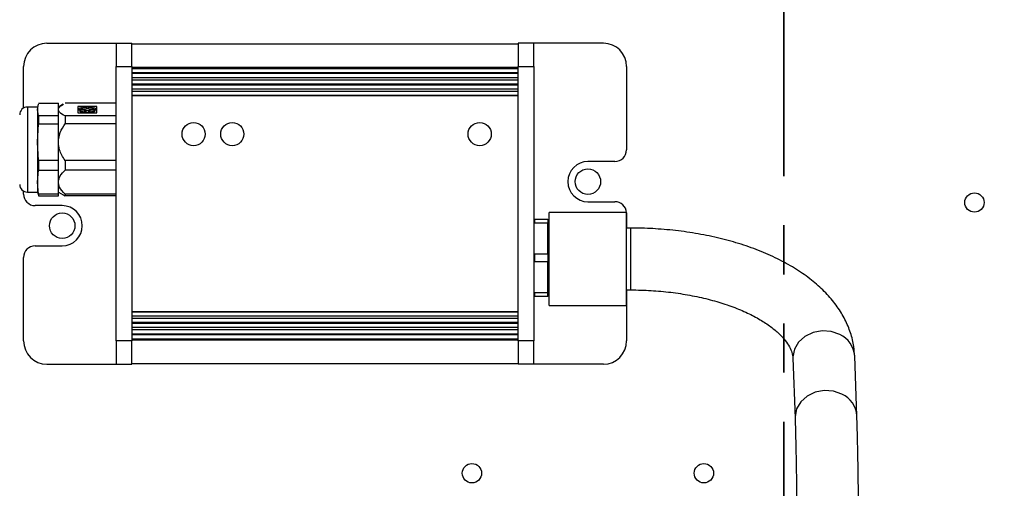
# Model space of a CAD drawing. Header units: millimetres. Extents: x 0 to 420, y 0 to 297.
# Tile 131 of 145: x 191 to 216, y 203 to 215. Entities that reach past the tile are written whole.
import ezdxf

# ---------------------------------------------------------------- set-up
doc = ezdxf.new("R2010")
doc.units = ezdxf.units.MM
doc.linetypes.add('PHANTOM', pattern=[12.7, 6.35, -1.27, 1.27, -1.27, 1.27, -1.27])
doc.styles.add('SLDTEXTSTYLE0', font='TXT', dxfattribs={"width": 0.75})
doc.dimstyles.new('SLDDIMSTYLE0', dxfattribs={"dimtxt": 3.5, "dimasz": 3.302, "dimexe": 0, "dimexo": 0.0625, "dimgap": 0.875, "dimtad": 1, "dimlfac": 5, "dimrnd": 1e-09, "dimzin": 12, "dimdsep": 46, "dimtxsty": 'SLDTEXTSTYLE0', "dimsah": 1, "dimcen": 0.09, "dimadec": 0, "dimazin": 3, "dimtfac": 1, "dimtofl": 0, "dimtmove": 0, "dimatfit": 3, "dimfxl": 1, "dimfrac": 2, "dimtolj": 1, "dimtzin": 12, "dimarcsym": 0})

# ---------------------------------------------------------------- blocks, each defined once
blk = doc.blocks.new('_D_2')
at = {"color": 7, "linetype": 'Continuous', "lineweight": 18}
for p, q in [((185.436, 191.755), (185.436, 250.846)), ((235.436, 223.755), (235.436, 250.846)), ((235.436, 249.846), (185.436, 249.846))]:
    blk.add_line(p, q, dxfattribs=at)
for points in [[(185.436, 249.846), (188.738, 249.338), (188.738, 250.354)], [(235.436, 249.846), (232.134, 250.354), (232.134, 249.338)]]:
    blk.add_solid(points, dxfattribs=at)
at = {"color": 7, "linetype": 'Continuous', "lineweight": 18, "insert": (206.557, 254.358), "char_height": 3.5, "attachment_point": 1, "style": 'SLDTEXTSTYLE0'}
blk.add_mtext('250', dxfattribs=at)
blk = doc.blocks.new('_D_5')
at = {"color": 7, "linetype": 'Continuous', "lineweight": 18}
for p, q in [((186.436, 221.355), (271.003, 221.355)), ((270.003, 160.155), (270.003, 221.355)), ((186.436, 160.155), (271.003, 160.155))]:
    blk.add_line(p, q, dxfattribs=at)
for points in [[(270.003, 221.355), (269.495, 218.053), (270.511, 218.053)], [(270.003, 160.155), (270.511, 163.457), (269.495, 163.457)]]:
    blk.add_solid(points, dxfattribs=at)
at = {"color": 7, "linetype": 'Continuous', "lineweight": 18, "insert": (265.491, 186.876), "char_height": 3.5, "attachment_point": 1, "rotation": 90, "style": 'SLDTEXTSTYLE0'}
blk.add_mtext('306', dxfattribs=at)

msp = doc.modelspace()

# ---------------------------------------------------------------- linework, layer by layer
at = {"color": 7, "linetype": 'PHANTOM', "lineweight": 35}
msp.add_line((210.5017, 243.1863), (210.5017, 142.4764), dxfattribs=at)
at = {"color": 7, "linetype": 'Continuous', "lineweight": 25}
for p, q in [((191.436, 214.8753), (193.236, 214.8753)), ((193.236, 214.8753), (193.636, 214.8753)), ((193.236, 214.8753), (193.236, 214.2753)), ((193.636, 214.2753), (193.636, 214.8753)), ((193.636, 214.8553), (203.636, 214.8553)), ((204.036, 214.8753), (203.636, 214.8753)), ((203.636, 214.8753), (203.636, 214.2753)), ((204.036, 214.2753), (204.036, 214.8753)), ((205.836, 214.8753), (204.036, 214.8753)), ((190.836, 213.1985), (190.836, 214.2753)), ((193.236, 207.1753), (193.236, 214.2753)), ((193.236, 214.2753), (193.636, 214.2753)), ((193.636, 214.2753), (193.636, 214.2553)), ((193.636, 214.2553), (193.636, 213.9553)), ((193.636, 214.2553), (203.636, 214.2553)), ((193.636, 214.2248), (203.636, 214.2248)), ((203.636, 214.2753), (204.036, 214.2753)), ((203.636, 214.2553), (203.636, 214.2753)), ((203.636, 213.9553), (203.636, 214.2553)), ((204.036, 214.2753), (204.036, 207.1753)), ((206.436, 214.2753), (206.436, 212.1153)), ((193.636, 214.1206), (203.636, 214.1206)), ((203.636, 214.0901), (193.636, 214.0901)), ((193.636, 213.9858), (203.636, 213.9858)), ((193.636, 213.9553), (193.636, 213.6553)), ((193.636, 213.9248), (203.636, 213.9248)), ((193.636, 213.8206), (203.636, 213.8206)), ((203.636, 213.7901), (193.636, 213.7901)), ((203.636, 213.6553), (203.636, 213.9553)), ((203.636, 213.6858), (193.636, 213.6858)), ((193.636, 213.6553), (193.636, 207.7954)), ((203.636, 213.6235), (193.636, 213.6235)), ((193.636, 213.5312), (203.636, 213.5312)), ((203.636, 213.5153), (193.636, 213.5153)), ((203.636, 207.7954), (203.636, 213.6553)), ((191.196, 213.2253), (190.936, 213.2253)), ((191.2152, 213.2968), (191.196, 213.2253)), ((191.196, 213.159), (191.2184, 213.296)), ((191.196, 213.2253), (191.196, 213.159)), ((191.2228, 213.323), (191.736, 213.323)), ((191.736, 213.159), (191.736, 213.323)), ((191.8642, 213.2993), (191.736, 213.2253)), ((193.236, 213.323), (191.9093, 213.323)), ((192.728, 213.2418), (192.244, 213.2418)), ((192.244, 213.2418), (192.244, 213.0762)), ((192.728, 213.2376), (192.244, 213.2376)), ((192.3396, 213.2151), (192.3495, 213.2104)), ((192.3495, 213.2104), (192.3495, 213.2063)), ((192.3851, 213.2193), (192.3752, 213.224)), ((192.3752, 213.2198), (192.3752, 213.224)), ((192.3851, 213.2152), (192.3752, 213.2198)), ((192.3851, 213.2152), (192.3851, 213.2193)), ((192.5969, 213.224), (192.587, 213.2193)), ((192.5969, 213.2198), (192.587, 213.2152)), ((192.587, 213.2193), (192.587, 213.2152)), ((192.5969, 213.2198), (192.5969, 213.224)), ((192.6225, 213.2104), (192.6325, 213.2151)), ((192.6225, 213.2063), (192.6225, 213.2104)), ((192.728, 213.0762), (192.728, 213.2418)), ((191.196, 213.159), (191.196, 212.3163)), ((191.2228, 212.995), (191.196, 213.159)), ((191.2228, 212.995), (191.2228, 212.7886)), ((191.736, 212.995), (191.2228, 212.995)), ((191.736, 212.995), (191.736, 213.159)), ((191.736, 212.7886), (191.736, 212.995)), ((191.9093, 212.995), (191.9093, 212.7886)), ((193.236, 212.995), (191.9093, 212.995)), ((192.244, 213.0762), (192.728, 213.0762)), ((192.266, 213.159), (192.266, 213.1548)), ((192.2872, 213.1448), (192.2711, 213.143)), ((192.2711, 213.1389), (192.2711, 213.143)), ((192.2872, 213.1407), (192.2711, 213.1389)), ((192.2847, 213.1287), (192.3008, 213.1305)), ((192.2847, 213.1246), (192.2847, 213.1287)), ((192.2872, 213.1407), (192.2872, 213.1448)), ((192.464, 213.0899), (192.464, 213.0841)), ((192.464, 213.08), (192.464, 213.0841)), ((192.508, 213.0841), (192.508, 213.0899)), ((192.508, 213.08), (192.508, 213.0841)), ((192.6713, 213.1305), (192.6874, 213.1287)), ((192.701, 213.143), (192.6849, 213.1448)), ((192.6849, 213.1448), (192.6849, 213.1407)), ((192.701, 213.1389), (192.6849, 213.1407)), ((192.6874, 213.1246), (192.6874, 213.1287)), ((192.701, 213.1389), (192.701, 213.143)), ((192.706, 213.1548), (192.706, 213.159)), ((191.196, 212.3163), (191.2228, 212.7886)), ((191.2228, 212.7886), (191.736, 212.7886)), ((191.736, 212.3163), (191.736, 212.7886)), ((193.236, 212.7886), (191.9093, 212.7886)), ((191.2228, 211.844), (191.196, 212.3163)), ((191.196, 212.3163), (191.196, 211.2827)), ((191.736, 211.844), (191.736, 212.3163)), ((191.736, 211.844), (191.2228, 211.844)), ((191.2228, 211.844), (191.2228, 211.5909)), ((191.736, 211.5909), (191.736, 211.844)), ((193.236, 211.844), (191.9093, 211.844)), ((191.9093, 211.844), (191.9093, 211.5909)), ((206.136, 211.8153), (205.436, 211.8153)), ((191.196, 211.2827), (191.2228, 211.5909)), ((191.2228, 211.5909), (191.736, 211.5909)), ((191.736, 211.2827), (191.736, 211.5909)), ((193.236, 211.5909), (191.9093, 211.5909)), ((191.196, 211.2827), (191.196, 211.0253)), ((191.2228, 210.9744), (191.196, 211.2827)), ((191.736, 210.9744), (191.736, 211.2827)), ((190.836, 210.9753), (190.836, 211.0521)), ((190.936, 211.0253), (191.196, 211.0253)), ((191.196, 211.0253), (191.2152, 210.9538)), ((191.2184, 210.9547), (191.2228, 210.9276)), ((191.736, 210.9744), (191.2228, 210.9744)), ((191.2228, 210.9744), (191.2228, 210.9276)), ((191.2228, 210.9276), (191.736, 210.9276)), ((191.736, 211.0253), (191.8642, 210.9513)), ((191.736, 210.9276), (191.736, 210.9744)), ((191.8662, 210.9547), (191.9093, 210.9276)), ((193.236, 210.9744), (191.9093, 210.9744)), ((191.9093, 210.9744), (191.9093, 210.9276)), ((193.236, 210.9276), (191.9093, 210.9276)), ((191.836, 210.6753), (191.136, 210.6753)), ((205.436, 210.7753), (206.136, 210.7753)), ((206.4358, 210.4953), (204.4358, 210.4953)), ((204.4358, 208.0953), (204.4358, 210.4953)), ((206.4358, 208.0953), (206.4358, 210.4953)), ((206.4358, 210.4863), (206.436, 210.4753)), ((206.436, 210.4753), (206.436, 210.0953)), ((204.0446, 210.3253), (204.036, 210.2276)), ((204.0533, 210.3253), (204.0446, 210.3253)), ((204.0533, 210.3253), (204.0533, 210.2222)), ((204.0533, 210.3253), (204.4006, 210.3253)), ((204.4006, 210.2222), (204.0533, 210.2222)), ((204.4006, 210.3253), (204.4006, 210.2222)), ((204.4006, 209.4285), (204.4006, 210.2222)), ((204.4358, 210.2253), (204.4181, 210.3257)), ((206.5386, 210.0953), (206.4358, 210.0953)), ((191.136, 209.6353), (191.836, 209.6353)), ((204.0533, 209.4285), (204.0533, 209.2222)), ((204.0533, 209.4285), (204.4006, 209.4285)), ((204.4006, 209.4285), (204.4006, 209.2222)), ((190.836, 207.1753), (190.836, 209.3353)), ((204.4006, 209.2222), (204.0533, 209.2222)), ((204.4006, 208.4285), (204.4006, 209.2222)), ((204.036, 208.423), (204.0446, 208.3253)), ((204.0533, 208.4285), (204.0533, 208.3253)), ((204.0533, 208.4285), (204.4006, 208.4285)), ((204.4006, 208.3253), (204.4006, 208.4285)), ((204.4181, 208.3249), (204.4358, 208.4253)), ((206.4358, 208.4953), (206.5386, 208.4953)), ((206.436, 208.4953), (206.436, 207.1753)), ((204.4006, 208.3253), (204.0533, 208.3253)), ((193.636, 207.9353), (203.636, 207.9353)), ((203.636, 207.9194), (193.636, 207.9194)), ((204.4358, 208.0953), (206.4358, 208.0953)), ((193.636, 207.8271), (203.636, 207.8271)), ((193.636, 207.7954), (193.636, 207.4953)), ((193.636, 207.7649), (203.636, 207.7649)), ((193.636, 207.6606), (203.636, 207.6606)), ((203.636, 207.6301), (193.636, 207.6301)), ((203.636, 207.4953), (203.636, 207.7954)), ((203.636, 207.5258), (193.636, 207.5258)), ((193.636, 207.4953), (193.636, 207.1953)), ((203.636, 207.4648), (193.636, 207.4648)), ((193.636, 207.3606), (203.636, 207.3606)), ((203.636, 207.1953), (203.636, 207.4953)), ((193.636, 207.1753), (193.236, 207.1753)), ((193.236, 207.1753), (193.236, 206.5753)), ((203.636, 207.3301), (193.636, 207.3301)), ((203.636, 207.2258), (193.636, 207.2258)), ((203.636, 207.1953), (193.636, 207.1953)), ((193.636, 207.1953), (193.636, 207.1753)), ((193.636, 206.5753), (193.636, 207.1753)), ((203.636, 207.1753), (203.636, 207.1953)), ((204.036, 207.1753), (203.636, 207.1753)), ((203.636, 207.1753), (203.636, 206.5753)), ((204.036, 206.5753), (204.036, 207.1753)), ((193.636, 206.5953), (203.636, 206.5953)), ((210.7383, 206.7268), (210.7946, 205.1822)), ((212.3936, 205.2405), (212.3372, 206.7852)), ((191.436, 206.5753), (193.236, 206.5753)), ((193.236, 206.5753), (193.636, 206.5753)), ((204.036, 206.5753), (203.636, 206.5753)), ((205.836, 206.5753), (204.036, 206.5753))]:
    msp.add_line(p, q, dxfattribs=at)
at = {"color": 1, "linetype": 'Continuous', "lineweight": 25}
for p, q in [((190.936, 213.2253), (190.936, 213.159)), ((190.936, 213.159), (190.936, 211.0253)), ((206.5386, 210.0953), (206.5386, 208.4953))]:
    msp.add_line(p, q, dxfattribs=at)
at = {"color": 7, "linetype": 'Continuous', "lineweight": 25, "flags": 128}
for points in [[(192.2711, 213.143), (192.2668, 213.1528), (192.2663, 213.1627), (192.2697, 213.1726), (192.2768, 213.1822), (192.2876, 213.1915), (192.3018, 213.2001), (192.3192, 213.208), (192.3396, 213.2151)], [(192.3495, 213.2063), (192.3371, 213.1972), (192.3354, 213.1934)], [(192.3851, 213.2193), (192.4144, 213.2205), (192.4428, 213.2177), (192.4655, 213.2113), (192.4791, 213.2023), (192.4812, 213.1922), (192.4715, 213.1827), (192.4516, 213.1752), (192.4247, 213.171), (192.3952, 213.1708), (192.3678, 213.1746), (192.347, 213.1818), (192.3362, 213.1912), (192.3371, 213.2013), (192.3495, 213.2104)], [(192.587, 213.2152), (192.5577, 213.2164), (192.5293, 213.2135), (192.5065, 213.2071), (192.493, 213.1981), (192.4905, 213.1934)], [(192.6225, 213.2104), (192.635, 213.2013), (192.6359, 213.1912), (192.6251, 213.1818), (192.6043, 213.1746), (192.5769, 213.1708), (192.5474, 213.171), (192.5205, 213.1752), (192.5006, 213.1827), (192.4909, 213.1922), (192.493, 213.2023), (192.5065, 213.2113), (192.5293, 213.2177), (192.5577, 213.2205), (192.587, 213.2193)], [(192.6367, 213.1934), (192.635, 213.1972), (192.6225, 213.2063)], [(192.6325, 213.2151), (192.6528, 213.208), (192.6703, 213.2001), (192.6845, 213.1915), (192.6953, 213.1822), (192.7024, 213.1726), (192.7058, 213.1627), (192.7053, 213.1528), (192.701, 213.143)], [(192.2711, 213.1389), (192.2668, 213.1487), (192.266, 213.1548)], [(192.2872, 213.1448), (192.2928, 213.1547), (192.3095, 213.163), (192.3344, 213.1685), (192.3635, 213.1701), (192.3921, 213.1677), (192.4157, 213.1616), (192.4302, 213.1528), (192.4335, 213.1427), (192.425, 213.1331), (192.406, 213.1254), (192.3796, 213.1208), (192.3502, 213.1202), (192.3224, 213.1236), (192.3008, 213.1305)], [(192.4336, 213.143), (192.4304, 213.1485), (192.4159, 213.1573), (192.3925, 213.1635), (192.364, 213.1659), (192.3349, 213.1644), (192.3099, 213.159), (192.2931, 213.1508), (192.2872, 213.1409)], [(192.464, 213.0899), (192.4382, 213.0948), (192.4202, 213.1028), (192.4128, 213.1126), (192.4173, 213.1226), (192.4329, 213.1311), (192.4571, 213.1369), (192.486, 213.1389), (192.515, 213.1369), (192.5392, 213.1311), (192.5548, 213.1226), (192.5593, 213.1126), (192.5519, 213.1028), (192.5338, 213.0948), (192.508, 213.0899)], [(192.5591, 213.1118), (192.5548, 213.1184), (192.5392, 213.127), (192.515, 213.1327), (192.486, 213.1348), (192.4571, 213.1327), (192.4329, 213.127), (192.4173, 213.1184), (192.413, 213.1118)], [(192.6849, 213.1409), (192.679, 213.1508), (192.6622, 213.159), (192.6372, 213.1644), (192.6081, 213.1659), (192.5795, 213.1635), (192.5562, 213.1573), (192.5417, 213.1485), (192.5385, 213.143)], [(192.6713, 213.1305), (192.6497, 213.1236), (192.6219, 213.1202), (192.5925, 213.1208), (192.5661, 213.1254), (192.5471, 213.1331), (192.5386, 213.1427), (192.5418, 213.1528), (192.5564, 213.1616), (192.5799, 213.1677), (192.6086, 213.1701), (192.6377, 213.1685), (192.6626, 213.163), (192.6792, 213.1547), (192.6849, 213.1448)], [(192.706, 213.1548), (192.7053, 213.1487), (192.701, 213.1389)]]:
    msp.add_lwpolyline(points, dxfattribs=at)
at = {"color": 1, "linetype": 'Continuous', "lineweight": 25, "flags": 128}
for points in [[(211.9518, 207.3457), (211.7317, 207.422), (211.4943, 207.4391), (211.2608, 207.3955), (211.0519, 207.295), (210.8862, 207.1467), (210.7784, 206.9637), (210.738, 206.7622), (210.7383, 206.7268)], [(212.0081, 205.8011), (211.788, 205.8773), (211.5507, 205.8944), (211.3172, 205.8508), (211.1083, 205.7504), (210.9426, 205.6021), (210.8348, 205.4191), (210.7944, 205.2176), (210.7946, 205.182)]]:
    msp.add_lwpolyline(points, dxfattribs=at)
at = {"color": 7, "linetype": 'Continuous', "lineweight": 25}
for centre, radius in [((195.236, 212.5253), 0.3), ((196.236, 212.5253), 0.3), ((202.636, 212.5253), 0.3), ((205.436, 211.2953), 0.33), ((215.436, 210.7553), 0.25), ((191.836, 210.1553), 0.33), ((202.436, 203.7553), 0.25), ((208.436, 203.7553), 0.25)]:
    msp.add_circle(centre, radius, dxfattribs=at)
for centre, radius, start, end in [((191.436, 214.2753), 0.6, 90, 180), ((205.836, 214.2753), 0.6, 0, 90), ((190.936, 213.0253), 0.2, 90, 180), ((192.486, 212.6363), 0.5981, 79.31726, 100.68274), ((192.4137, 213.1172), 0.1021, 48.35277, 106.26218), ((192.454, 213.4268), 0.3428, 240.40501, 271.68461), ((192.454, 213.4226), 0.3428, 240.40501, 271.6855), ((192.5181, 213.4268), 0.3428, 268.31548, 299.5949), ((192.5181, 213.4226), 0.3428, 268.31459, 299.5949), ((206.136, 212.1153), 0.3, 270, 0), ((205.436, 211.2953), 0.52, 90, 270), ((190.936, 211.2253), 0.2, 180, 270), ((191.136, 210.9753), 0.3, 180, 270), ((191.836, 210.1553), 0.52, 270, 90), ((206.136, 210.4753), 0.3, 3.82255, 90), ((191.136, 209.3353), 0.3, 90, 180), ((191.436, 207.1753), 0.6, 180, 270), ((205.836, 207.1753), 0.6, 270, 0)]:
    msp.add_arc(centre, radius, start, end, dxfattribs=at)
at = {"color": 1, "linetype": 'Continuous', "lineweight": 25}
for centre, start, end in [((211.6783, 206.7449), 3.50049, 65.52634), ((211.7347, 205.2002), 3.46834, 65.52673)]:
    msp.add_arc(centre, 0.6601, start, end, dxfattribs=at)
at = {"color": 7, "linetype": 'Continuous', "lineweight": 25}
for points, knots in [([(191.736, 213.159), (191.7452, 213.1887), (191.7603, 213.2378), (191.8362, 213.2795), (191.8662, 213.296)], [0, 0, 0, 0, 0.6046815, 1, 1, 1, 1]), ([(191.9093, 212.995), (191.8524, 213.0258), (191.7589, 213.0766), (191.7425, 213.1358), (191.736, 213.159)], [0, 0, 0, 0, 0.6084854, 1, 1, 1, 1]), ([(191.736, 212.3163), (191.7465, 212.4014), (191.7673, 212.572), (191.8619, 212.7163), (191.9093, 212.7886)], [0, 0, 0, 0, 0.4990932, 1, 1, 1, 1]), ([(191.9093, 211.844), (191.8524, 211.9329), (191.7589, 212.079), (191.7425, 212.2496), (191.736, 212.3163)], [0, 0, 0, 0, 0.6084856, 1, 1, 1, 1]), ([(191.736, 211.2827), (191.7465, 211.3382), (191.7673, 211.4495), (191.8619, 211.5437), (191.9093, 211.5909)], [0, 0, 0, 0, 0.4990937, 1, 1, 1, 1]), ([(191.9093, 210.9744), (191.8524, 211.0324), (191.7589, 211.1278), (191.7425, 211.2391), (191.736, 211.2827)], [0, 0, 0, 0, 0.6084865, 1, 1, 1, 1]), ([(212.3372, 206.7852), (212.3315, 206.8663), (212.3172, 207.0695), (212.2383, 207.3892), (212.0941, 207.7362), (211.8915, 208.0685), (211.6318, 208.3855), (211.3144, 208.685), (210.9411, 208.9638), (210.5161, 209.2175), (210.0459, 209.4425), (209.538, 209.6361), (208.9993, 209.7969), (208.436, 209.9242), (207.8539, 210.0175), (207.2695, 210.0751), (206.8288, 210.094), (206.5887, 210.0951), (206.5386, 210.0953)], [0, 0, 0, 0, 0.0404297, 0.1012339, 0.1624599, 0.2251338, 0.2899239, 0.3570206, 0.4260613, 0.4963116, 0.5670212, 0.6375961, 0.7078729, 0.7778302, 0.8475147, 0.9169991, 0.9827058, 1, 1, 1, 1]), ([(206.5386, 208.4953), (206.6289, 208.4945), (206.8927, 208.4921), (207.3276, 208.4648), (207.8329, 208.404), (208.3174, 208.3143), (208.7732, 208.1985), (209.1927, 208.0594), (209.5691, 207.901), (209.8966, 207.7282), (210.1707, 207.5468), (210.3886, 207.3635), (210.5503, 207.1856), (210.6581, 207.0201), (210.7234, 206.8651), (210.733, 206.7754), (210.7383, 206.7268)], [0, 0, 0, 0, 0.0388575, 0.1135683, 0.1881768, 0.2625279, 0.3364989, 0.4099641, 0.4828044, 0.5549285, 0.6263191, 0.6971243, 0.7678022, 0.839062, 0.9128002, 1, 1, 1, 1]), ([(210.7946, 205.1822), (210.7964, 205.131), (210.8016, 204.9838), (210.8096, 204.6993), (210.8184, 204.3165), (210.8262, 203.8883), (210.8329, 203.4213), (210.8384, 202.9217), (210.8427, 202.3962), (210.8457, 201.8518), (210.8471, 201.361), (210.8473, 201.0537), (210.8473, 200.9331)], [0, 0, 0, 0, 0.0574139, 0.1649631, 0.2732333, 0.382073, 0.4912311, 0.6005788, 0.7100438, 0.8195821, 0.9291648, 1, 1, 1, 1]), ([(212.4473, 200.9331), (212.4473, 201.0319), (212.4472, 201.3186), (212.4459, 201.7912), (212.4431, 202.342), (212.4389, 202.8752), (212.4335, 203.3844), (212.4268, 203.8632), (212.4189, 204.3061), (212.41, 204.7068), (212.4014, 205.0156), (212.3957, 205.1795), (212.3936, 205.2405)], [0, 0, 0, 0, 0.0574842, 0.1668726, 0.2763131, 0.3857804, 0.4952938, 0.6048806, 0.7145813, 0.8244611, 0.934636, 1, 1, 1, 1])]:
    msp.add_open_spline(points, degree=3, knots=knots, dxfattribs=at)

# ---------------------------------------------------------------- dimensions: what is measured, and where the dimension line sits
at = {"color": 7, "linetype": 'Continuous', "lineweight": 18}
dim = msp.add_linear_dim(base=(185.436, 249.8462), p1=(235.436, 222.7553), p2=(185.436, 190.7553), dimstyle='SLDDIMSTYLE0', dxfattribs=at)
dim.commit()
dim.dimension.update_dxf_attribs({"geometry": '_D_2', "text_midpoint": (210.436, 249.8462), "dimtype": 160})
dim = msp.add_linear_dim(base=(270.0027, 221.3553), p1=(185.436, 160.1553), p2=(185.436, 221.3553), angle=90, dimstyle='SLDDIMSTYLE0', dxfattribs=at)
dim.commit()
dim.dimension.update_dxf_attribs({"geometry": '_D_5', "text_midpoint": (270.0027, 190.7553), "dimtype": 160})

doc.saveas('drawing.dxf')
